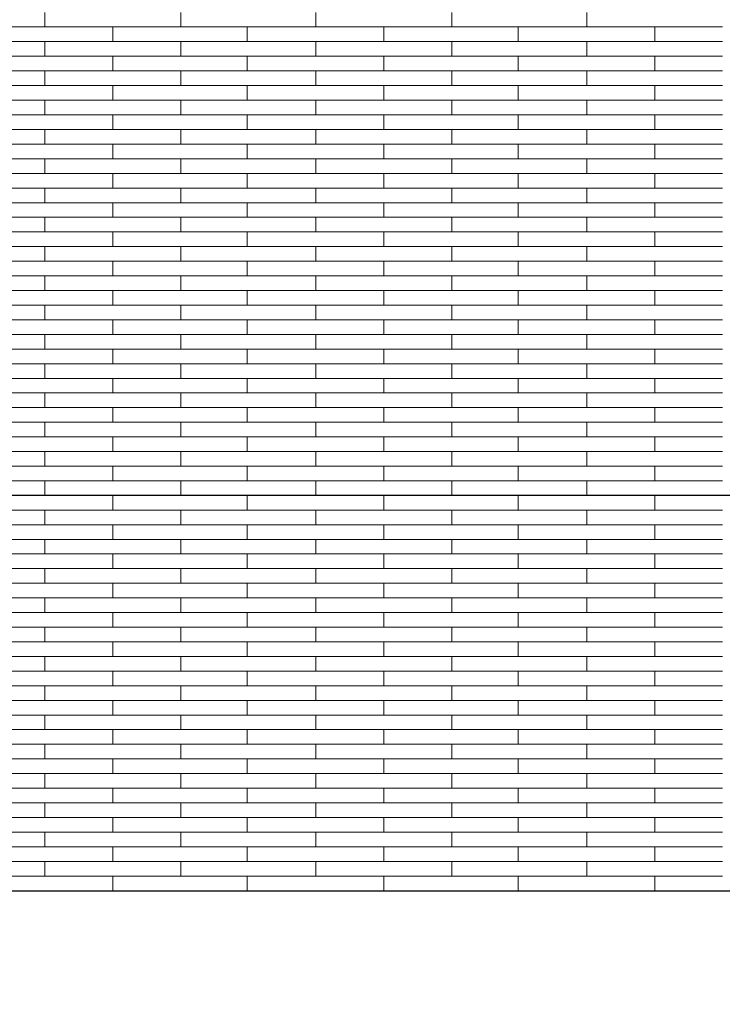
# Model space of a CAD drawing. Header units: millimetres. Extents: x -94445 to -15191, y 1000 to 18261.
# Tile 35 of 108: x -65249 to -63697, y 12414 to 14590. Entities that reach past the tile are written whole.
import ezdxf

# ---------------------------------------------------------------- set-up
doc = ezdxf.new("R2010")
doc.units = ezdxf.units.MM
doc.header["$LTSCALE"] = 0.5
doc.header["$MEASUREMENT"] = 0
doc.header["$XCLIPFRAME"] = 0
doc.linetypes.add('PLINE', pattern=[0])
doc.layers.add('26-- Yttertak', color=7, linetype='Continuous')
doc.layers.add('262- Taktekking', color=7, linetype='Continuous', lineweight=0)
picture_1 = doc.add_image_def('image1.png', size_in_pixel=(308, 751))

# ---------------------------------------------------------------- blocks, each defined once
blk = doc.blocks.new('*X19')
at = {"layer": '262- Taktekking', "linetype": 'PLINE'}
for p, q in [((-65193.2, 14574.3), (-65193.2, 14606.6)), ((-64893.2, 14574.3), (-64893.2, 14606.6)), ((-64594.7, 14574.3), (-64594.7, 14606.6)), ((-64294.7, 14574.3), (-64294.7, 14606.6)), ((-63996.2, 14574.3), (-63996.2, 14606.6)), ((-65491.7, 14574.3), (-65193.2, 14574.3)), ((-65193.2, 14574.3), (-64893.2, 14574.3)), ((-65193.2, 14574.3), (-65093.7, 14574.3)), ((-65093.7, 14574.3), (-64894.7, 14574.3)), ((-65043.2, 14541.9), (-65043.2, 14574.3)), ((-64893.2, 14574.3), (-64594.7, 14574.3)), ((-64746.2, 14541.9), (-64746.2, 14574.3)), ((-64594.7, 14574.3), (-64294.7, 14574.3)), ((-64594.7, 14574.3), (-64495.2, 14574.3)), ((-64495.2, 14574.3), (-64296.2, 14574.3)), ((-64444.7, 14541.9), (-64444.7, 14574.3)), ((-64294.7, 14574.3), (-63996.2, 14574.3)), ((-64147.7, 14541.9), (-64147.7, 14574.3)), ((-63996.2, 14574.3), (-63696.2, 14574.3)), ((-63996.2, 14574.3), (-63896.7, 14574.3)), ((-63896.7, 14574.3), (-63697.7, 14574.3)), ((-63846.2, 14541.9), (-63846.2, 14574.3)), ((-65491.7, 14541.9), (-65193.2, 14541.9)), ((-65193.2, 14541.9), (-64893.2, 14541.9)), ((-65193.2, 14509.6), (-65193.2, 14541.9)), ((-64893.2, 14509.6), (-64893.2, 14541.9)), ((-64893.2, 14541.9), (-64594.7, 14541.9)), ((-64594.7, 14541.9), (-64294.7, 14541.9)), ((-64594.7, 14509.6), (-64594.7, 14541.9)), ((-64294.7, 14509.6), (-64294.7, 14541.9)), ((-64294.7, 14541.9), (-63996.2, 14541.9)), ((-63996.2, 14541.9), (-63696.2, 14541.9)), ((-63996.2, 14509.6), (-63996.2, 14541.9)), ((-65491.7, 14509.6), (-65193.2, 14509.6)), ((-65193.2, 14509.6), (-64893.2, 14509.6)), ((-65193.2, 14509.6), (-65093.7, 14509.6)), ((-65093.7, 14509.6), (-64894.7, 14509.6)), ((-65043.2, 14477.2), (-65043.2, 14509.6)), ((-64893.2, 14509.6), (-64594.7, 14509.6)), ((-64746.2, 14477.2), (-64746.2, 14509.6)), ((-64594.7, 14509.6), (-64294.7, 14509.6)), ((-64594.7, 14509.6), (-64495.2, 14509.6)), ((-64495.2, 14509.6), (-64296.2, 14509.6)), ((-64444.7, 14477.2), (-64444.7, 14509.6)), ((-64294.7, 14509.6), (-63996.2, 14509.6)), ((-64147.7, 14477.2), (-64147.7, 14509.6)), ((-63996.2, 14509.6), (-63696.2, 14509.6)), ((-63996.2, 14509.6), (-63896.7, 14509.6)), ((-63896.7, 14509.6), (-63697.7, 14509.6)), ((-63846.2, 14477.2), (-63846.2, 14509.6)), ((-65491.7, 14477.2), (-65193.2, 14477.2)), ((-65193.2, 14477.2), (-64893.2, 14477.2)), ((-65193.2, 14444.9), (-65193.2, 14477.2)), ((-64893.2, 14444.9), (-64893.2, 14477.2)), ((-64893.2, 14477.2), (-64594.7, 14477.2)), ((-64594.7, 14477.2), (-64294.7, 14477.2)), ((-64594.7, 14444.9), (-64594.7, 14477.2)), ((-64294.7, 14444.9), (-64294.7, 14477.2)), ((-64294.7, 14477.2), (-63996.2, 14477.2)), ((-63996.2, 14477.2), (-63696.2, 14477.2)), ((-63996.2, 14444.9), (-63996.2, 14477.2)), ((-65491.7, 14444.9), (-65193.2, 14444.9)), ((-65193.2, 14444.9), (-64893.2, 14444.9)), ((-65193.2, 14444.9), (-65093.7, 14444.9)), ((-65093.7, 14444.9), (-64894.7, 14444.9)), ((-65043.2, 14412.5), (-65043.2, 14444.9)), ((-64893.2, 14444.9), (-64594.7, 14444.9)), ((-64746.2, 14412.5), (-64746.2, 14444.9)), ((-64594.7, 14444.9), (-64294.7, 14444.9)), ((-64594.7, 14444.9), (-64495.2, 14444.9)), ((-64495.2, 14444.9), (-64296.2, 14444.9)), ((-64444.7, 14412.5), (-64444.7, 14444.9)), ((-64294.7, 14444.9), (-63996.2, 14444.9)), ((-64147.7, 14412.5), (-64147.7, 14444.9)), ((-63996.2, 14444.9), (-63696.2, 14444.9)), ((-63996.2, 14444.9), (-63896.7, 14444.9)), ((-63896.7, 14444.9), (-63697.7, 14444.9)), ((-63846.2, 14412.5), (-63846.2, 14444.9)), ((-65491.7, 14412.5), (-65193.2, 14412.5)), ((-65193.2, 14412.5), (-64893.2, 14412.5)), ((-65193.2, 14380.2), (-65193.2, 14412.5)), ((-64893.2, 14380.2), (-64893.2, 14412.5)), ((-64893.2, 14412.5), (-64594.7, 14412.5)), ((-64594.7, 14412.5), (-64294.7, 14412.5)), ((-64594.7, 14380.2), (-64594.7, 14412.5)), ((-64294.7, 14380.2), (-64294.7, 14412.5)), ((-64294.7, 14412.5), (-63996.2, 14412.5)), ((-63996.2, 14412.5), (-63696.2, 14412.5)), ((-63996.2, 14380.2), (-63996.2, 14412.5)), ((-65491.7, 14380.2), (-65193.2, 14380.2)), ((-65193.2, 14380.2), (-64893.2, 14380.2)), ((-65193.2, 14380.2), (-65093.7, 14380.2)), ((-65093.7, 14380.2), (-64894.7, 14380.2)), ((-65043.2, 14347.8), (-65043.2, 14380.2)), ((-64893.2, 14380.2), (-64594.7, 14380.2)), ((-64746.2, 14347.8), (-64746.2, 14380.2)), ((-64594.7, 14380.2), (-64294.7, 14380.2)), ((-64594.7, 14380.2), (-64495.2, 14380.2)), ((-64495.2, 14380.2), (-64296.2, 14380.2)), ((-64444.7, 14347.8), (-64444.7, 14380.2)), ((-64294.7, 14380.2), (-63996.2, 14380.2)), ((-64147.7, 14347.8), (-64147.7, 14380.2)), ((-63996.2, 14380.2), (-63696.2, 14380.2)), ((-63996.2, 14380.2), (-63896.7, 14380.2)), ((-63896.7, 14380.2), (-63697.7, 14380.2)), ((-63846.2, 14347.8), (-63846.2, 14380.2)), ((-65491.7, 14347.8), (-65193.2, 14347.8)), ((-65193.2, 14347.8), (-64893.2, 14347.8)), ((-65193.2, 14315.4), (-65193.2, 14347.8)), ((-64893.2, 14315.4), (-64893.2, 14347.8)), ((-64893.2, 14347.8), (-64594.7, 14347.8)), ((-64594.7, 14347.8), (-64294.7, 14347.8)), ((-64594.7, 14315.4), (-64594.7, 14347.8)), ((-64294.7, 14315.4), (-64294.7, 14347.8)), ((-64294.7, 14347.8), (-63996.2, 14347.8)), ((-63996.2, 14347.8), (-63696.2, 14347.8)), ((-63996.2, 14315.4), (-63996.2, 14347.8)), ((-65491.7, 14315.4), (-65193.2, 14315.4)), ((-65193.2, 14315.4), (-64893.2, 14315.4)), ((-65193.2, 14315.4), (-65093.7, 14315.4)), ((-65093.7, 14315.4), (-64894.7, 14315.4)), ((-65043.2, 14283.1), (-65043.2, 14315.4)), ((-64893.2, 14315.4), (-64594.7, 14315.4)), ((-64746.2, 14283.1), (-64746.2, 14315.4)), ((-64594.7, 14315.4), (-64294.7, 14315.4)), ((-64594.7, 14315.4), (-64495.2, 14315.4)), ((-64495.2, 14315.4), (-64296.2, 14315.4)), ((-64444.7, 14283.1), (-64444.7, 14315.4)), ((-64294.7, 14315.4), (-63996.2, 14315.4)), ((-64147.7, 14283.1), (-64147.7, 14315.4)), ((-63996.2, 14315.4), (-63696.2, 14315.4)), ((-63996.2, 14315.4), (-63896.7, 14315.4)), ((-63896.7, 14315.4), (-63697.7, 14315.4)), ((-63846.2, 14283.1), (-63846.2, 14315.4)), ((-65491.7, 14283.1), (-65193.2, 14283.1)), ((-65193.2, 14283.1), (-64893.2, 14283.1)), ((-65193.2, 14250.7), (-65193.2, 14283.1)), ((-64893.2, 14250.7), (-64893.2, 14283.1)), ((-64893.2, 14283.1), (-64594.7, 14283.1)), ((-64594.7, 14283.1), (-64294.7, 14283.1)), ((-64594.7, 14250.7), (-64594.7, 14283.1)), ((-64294.7, 14250.7), (-64294.7, 14283.1)), ((-64294.7, 14283.1), (-63996.2, 14283.1)), ((-63996.2, 14283.1), (-63696.2, 14283.1)), ((-63996.2, 14250.7), (-63996.2, 14283.1)), ((-65491.7, 14250.7), (-65193.2, 14250.7)), ((-65193.2, 14250.7), (-64893.2, 14250.7)), ((-65193.2, 14250.7), (-65093.7, 14250.7)), ((-65093.7, 14250.7), (-64894.7, 14250.7)), ((-65043.2, 14218.4), (-65043.2, 14250.7)), ((-64893.2, 14250.7), (-64594.7, 14250.7)), ((-64746.2, 14218.4), (-64746.2, 14250.7)), ((-64594.7, 14250.7), (-64294.7, 14250.7)), ((-64594.7, 14250.7), (-64495.2, 14250.7)), ((-64495.2, 14250.7), (-64296.2, 14250.7)), ((-64444.7, 14218.4), (-64444.7, 14250.7)), ((-64294.7, 14250.7), (-63996.2, 14250.7)), ((-64147.7, 14218.4), (-64147.7, 14250.7)), ((-63996.2, 14250.7), (-63696.2, 14250.7)), ((-63996.2, 14250.7), (-63896.7, 14250.7)), ((-63896.7, 14250.7), (-63697.7, 14250.7)), ((-63846.2, 14218.4), (-63846.2, 14250.7)), ((-65491.7, 14218.4), (-65193.2, 14218.4)), ((-65193.2, 14218.4), (-64893.2, 14218.4)), ((-65193.2, 14186), (-65193.2, 14218.4)), ((-64893.2, 14186), (-64893.2, 14218.4)), ((-64893.2, 14218.4), (-64594.7, 14218.4)), ((-64594.7, 14218.4), (-64294.7, 14218.4)), ((-64594.7, 14186), (-64594.7, 14218.4)), ((-64294.7, 14186), (-64294.7, 14218.4)), ((-64294.7, 14218.4), (-63996.2, 14218.4)), ((-63996.2, 14218.4), (-63696.2, 14218.4)), ((-63996.2, 14186), (-63996.2, 14218.4)), ((-65491.7, 14186), (-65193.2, 14186)), ((-65193.2, 14186), (-64893.2, 14186)), ((-65193.2, 14186), (-65093.7, 14186)), ((-65093.7, 14186), (-64894.7, 14186)), ((-65043.2, 14153.7), (-65043.2, 14186)), ((-64893.2, 14186), (-64594.7, 14186)), ((-64746.2, 14153.7), (-64746.2, 14186)), ((-64594.7, 14186), (-64294.7, 14186)), ((-64594.7, 14186), (-64495.2, 14186)), ((-64495.2, 14186), (-64296.2, 14186)), ((-64444.7, 14153.7), (-64444.7, 14186)), ((-64294.7, 14186), (-63996.2, 14186)), ((-64147.7, 14153.7), (-64147.7, 14186)), ((-63996.2, 14186), (-63696.2, 14186)), ((-63996.2, 14186), (-63896.7, 14186)), ((-63896.7, 14186), (-63697.7, 14186)), ((-63846.2, 14153.7), (-63846.2, 14186)), ((-65491.7, 14153.7), (-65193.2, 14153.7)), ((-65193.2, 14153.7), (-64893.2, 14153.7)), ((-65193.2, 14121.3), (-65193.2, 14153.7)), ((-64893.2, 14121.3), (-64893.2, 14153.7)), ((-64893.2, 14153.7), (-64594.7, 14153.7)), ((-64594.7, 14153.7), (-64294.7, 14153.7)), ((-64594.7, 14121.3), (-64594.7, 14153.7)), ((-64294.7, 14121.3), (-64294.7, 14153.7)), ((-64294.7, 14153.7), (-63996.2, 14153.7)), ((-63996.2, 14153.7), (-63696.2, 14153.7)), ((-63996.2, 14121.3), (-63996.2, 14153.7)), ((-65491.7, 14121.3), (-65193.2, 14121.3)), ((-65193.2, 14121.3), (-64893.2, 14121.3)), ((-65193.2, 14121.3), (-65093.7, 14121.3)), ((-65093.7, 14121.3), (-64894.7, 14121.3)), ((-65043.2, 14089), (-65043.2, 14121.3)), ((-64893.2, 14121.3), (-64594.7, 14121.3)), ((-64746.2, 14089), (-64746.2, 14121.3)), ((-64594.7, 14121.3), (-64294.7, 14121.3)), ((-64594.7, 14121.3), (-64495.2, 14121.3)), ((-64495.2, 14121.3), (-64296.2, 14121.3)), ((-64444.7, 14089), (-64444.7, 14121.3)), ((-64294.7, 14121.3), (-63996.2, 14121.3)), ((-64147.7, 14089), (-64147.7, 14121.3)), ((-63996.2, 14121.3), (-63696.2, 14121.3)), ((-63996.2, 14121.3), (-63896.7, 14121.3)), ((-63896.7, 14121.3), (-63697.7, 14121.3)), ((-63846.2, 14089), (-63846.2, 14121.3)), ((-65491.7, 14089), (-65193.2, 14089)), ((-65193.2, 14089), (-64893.2, 14089)), ((-65193.2, 14056.6), (-65193.2, 14089)), ((-64893.2, 14056.6), (-64893.2, 14089)), ((-64893.2, 14089), (-64594.7, 14089)), ((-64594.7, 14089), (-64294.7, 14089)), ((-64594.7, 14056.6), (-64594.7, 14089)), ((-64294.7, 14056.6), (-64294.7, 14089)), ((-64294.7, 14089), (-63996.2, 14089)), ((-63996.2, 14089), (-63696.2, 14089)), ((-63996.2, 14056.6), (-63996.2, 14089)), ((-65491.7, 14056.6), (-65193.2, 14056.6)), ((-65193.2, 14056.6), (-64893.2, 14056.6)), ((-65193.2, 14056.6), (-65093.7, 14056.6)), ((-65093.7, 14056.6), (-64894.7, 14056.6)), ((-65043.2, 14024.3), (-65043.2, 14056.6)), ((-64893.2, 14056.6), (-64594.7, 14056.6)), ((-64746.2, 14024.3), (-64746.2, 14056.6)), ((-64594.7, 14056.6), (-64294.7, 14056.6)), ((-64594.7, 14056.6), (-64495.2, 14056.6)), ((-64495.2, 14056.6), (-64296.2, 14056.6)), ((-64444.7, 14024.3), (-64444.7, 14056.6)), ((-64294.7, 14056.6), (-63996.2, 14056.6)), ((-64147.7, 14024.3), (-64147.7, 14056.6)), ((-63996.2, 14056.6), (-63696.2, 14056.6)), ((-63996.2, 14056.6), (-63896.7, 14056.6)), ((-63896.7, 14056.6), (-63697.7, 14056.6)), ((-63846.2, 14024.3), (-63846.2, 14056.6)), ((-65491.7, 14024.3), (-65193.2, 14024.3)), ((-65193.2, 14024.3), (-64893.2, 14024.3)), ((-65193.2, 13991.9), (-65193.2, 14024.3)), ((-64893.2, 13991.9), (-64893.2, 14024.3)), ((-64893.2, 14024.3), (-64594.7, 14024.3)), ((-64594.7, 14024.3), (-64294.7, 14024.3)), ((-64594.7, 13991.9), (-64594.7, 14024.3)), ((-64294.7, 13991.9), (-64294.7, 14024.3)), ((-64294.7, 14024.3), (-63996.2, 14024.3)), ((-63996.2, 14024.3), (-63696.2, 14024.3)), ((-63996.2, 13991.9), (-63996.2, 14024.3)), ((-65491.7, 13991.9), (-65193.2, 13991.9)), ((-65193.2, 13991.9), (-64893.2, 13991.9)), ((-65193.2, 13991.9), (-65093.7, 13991.9)), ((-65093.7, 13991.9), (-64894.7, 13991.9)), ((-65043.2, 13959.6), (-65043.2, 13991.9)), ((-64893.2, 13991.9), (-64594.7, 13991.9)), ((-64746.2, 13959.6), (-64746.2, 13991.9)), ((-64594.7, 13991.9), (-64294.7, 13991.9)), ((-64594.7, 13991.9), (-64495.2, 13991.9)), ((-64495.2, 13991.9), (-64296.2, 13991.9)), ((-64444.7, 13959.6), (-64444.7, 13991.9)), ((-64294.7, 13991.9), (-63996.2, 13991.9)), ((-64147.7, 13959.6), (-64147.7, 13991.9)), ((-63996.2, 13991.9), (-63696.2, 13991.9)), ((-63996.2, 13991.9), (-63896.7, 13991.9)), ((-63896.7, 13991.9), (-63697.7, 13991.9)), ((-63846.2, 13959.6), (-63846.2, 13991.9)), ((-65491.7, 13959.6), (-65193.2, 13959.6)), ((-65193.2, 13959.6), (-64893.2, 13959.6)), ((-65193.2, 13927.2), (-65193.2, 13959.6)), ((-64893.2, 13927.2), (-64893.2, 13959.6)), ((-64893.2, 13959.6), (-64594.7, 13959.6)), ((-64594.7, 13959.6), (-64294.7, 13959.6)), ((-64594.7, 13927.2), (-64594.7, 13959.6)), ((-64294.7, 13927.2), (-64294.7, 13959.6)), ((-64294.7, 13959.6), (-63996.2, 13959.6)), ((-63996.2, 13959.6), (-63696.2, 13959.6)), ((-63996.2, 13927.2), (-63996.2, 13959.6)), ((-65491.7, 13927.2), (-65193.2, 13927.2)), ((-65193.2, 13927.2), (-64893.2, 13927.2)), ((-65193.2, 13927.2), (-65093.7, 13927.2)), ((-65093.7, 13927.2), (-64894.7, 13927.2)), ((-65043.2, 13894.9), (-65043.2, 13927.2)), ((-64893.2, 13927.2), (-64594.7, 13927.2)), ((-64746.2, 13894.9), (-64746.2, 13927.2)), ((-64594.7, 13927.2), (-64294.7, 13927.2)), ((-64594.7, 13927.2), (-64495.2, 13927.2)), ((-64495.2, 13927.2), (-64296.2, 13927.2)), ((-64444.7, 13894.9), (-64444.7, 13927.2)), ((-64294.7, 13927.2), (-63996.2, 13927.2)), ((-64147.7, 13894.9), (-64147.7, 13927.2)), ((-63996.2, 13927.2), (-63696.2, 13927.2)), ((-63996.2, 13927.2), (-63896.7, 13927.2)), ((-63896.7, 13927.2), (-63697.7, 13927.2)), ((-63846.2, 13894.9), (-63846.2, 13927.2)), ((-65491.7, 13894.9), (-65193.2, 13894.9)), ((-65193.2, 13894.9), (-64893.2, 13894.9)), ((-65193.2, 13862.5), (-65193.2, 13894.9)), ((-64893.2, 13862.5), (-64893.2, 13894.9)), ((-64893.2, 13894.9), (-64594.7, 13894.9)), ((-64594.7, 13894.9), (-64294.7, 13894.9)), ((-64594.7, 13862.5), (-64594.7, 13894.9)), ((-64294.7, 13862.5), (-64294.7, 13894.9)), ((-64294.7, 13894.9), (-63996.2, 13894.9)), ((-63996.2, 13894.9), (-63696.2, 13894.9)), ((-63996.2, 13862.5), (-63996.2, 13894.9)), ((-65491.7, 13862.5), (-65193.2, 13862.5)), ((-65193.2, 13862.5), (-64893.2, 13862.5)), ((-65193.2, 13862.5), (-65093.7, 13862.5)), ((-65093.7, 13862.5), (-64894.7, 13862.5)), ((-65043.2, 13830.2), (-65043.2, 13862.5)), ((-64893.2, 13862.5), (-64594.7, 13862.5)), ((-64746.2, 13830.2), (-64746.2, 13862.5)), ((-64594.7, 13862.5), (-64294.7, 13862.5)), ((-64594.7, 13862.5), (-64495.2, 13862.5)), ((-64495.2, 13862.5), (-64296.2, 13862.5)), ((-64444.7, 13830.2), (-64444.7, 13862.5)), ((-64294.7, 13862.5), (-63996.2, 13862.5)), ((-64147.7, 13830.2), (-64147.7, 13862.5)), ((-63996.2, 13862.5), (-63696.2, 13862.5)), ((-63996.2, 13862.5), (-63896.7, 13862.5)), ((-63896.7, 13862.5), (-63697.7, 13862.5)), ((-63846.2, 13830.2), (-63846.2, 13862.5)), ((-65491.7, 13830.2), (-65193.2, 13830.2)), ((-65193.2, 13830.2), (-64893.2, 13830.2)), ((-65193.2, 13797.8), (-65193.2, 13830.2)), ((-64893.2, 13797.8), (-64893.2, 13830.2)), ((-64893.2, 13830.2), (-64594.7, 13830.2)), ((-64594.7, 13830.2), (-64294.7, 13830.2)), ((-64594.7, 13797.8), (-64594.7, 13830.2)), ((-64294.7, 13797.8), (-64294.7, 13830.2)), ((-64294.7, 13830.2), (-63996.2, 13830.2)), ((-63996.2, 13830.2), (-63696.2, 13830.2)), ((-63996.2, 13797.8), (-63996.2, 13830.2)), ((-65491.7, 13797.8), (-65193.2, 13797.8)), ((-65193.2, 13797.8), (-64893.2, 13797.8)), ((-65193.2, 13797.8), (-65093.7, 13797.8)), ((-65093.7, 13797.8), (-64894.7, 13797.8)), ((-65043.2, 13765.5), (-65043.2, 13797.8)), ((-64893.2, 13797.8), (-64594.7, 13797.8)), ((-64746.2, 13765.5), (-64746.2, 13797.8)), ((-64594.7, 13797.8), (-64294.7, 13797.8)), ((-64594.7, 13797.8), (-64495.2, 13797.8)), ((-64495.2, 13797.8), (-64296.2, 13797.8)), ((-64444.7, 13765.5), (-64444.7, 13797.8)), ((-64294.7, 13797.8), (-63996.2, 13797.8)), ((-64147.7, 13765.5), (-64147.7, 13797.8)), ((-63996.2, 13797.8), (-63696.2, 13797.8)), ((-63996.2, 13797.8), (-63896.7, 13797.8)), ((-63896.7, 13797.8), (-63697.7, 13797.8)), ((-63846.2, 13765.5), (-63846.2, 13797.8)), ((-65491.7, 13765.5), (-65193.2, 13765.5)), ((-65193.2, 13765.5), (-64893.2, 13765.5)), ((-65193.2, 13733.1), (-65193.2, 13765.5)), ((-64893.2, 13733.1), (-64893.2, 13765.5)), ((-64893.2, 13765.5), (-64594.7, 13765.5)), ((-64594.7, 13765.5), (-64294.7, 13765.5)), ((-64594.7, 13733.1), (-64594.7, 13765.5)), ((-64294.7, 13733.1), (-64294.7, 13765.5)), ((-64294.7, 13765.5), (-63996.2, 13765.5)), ((-63996.2, 13765.5), (-63696.2, 13765.5)), ((-63996.2, 13733.1), (-63996.2, 13765.5)), ((-65491.7, 13733.1), (-65193.2, 13733.1)), ((-65193.2, 13733.1), (-64893.2, 13733.1)), ((-65193.2, 13733.1), (-65093.7, 13733.1)), ((-65093.7, 13733.1), (-64894.7, 13733.1)), ((-65043.2, 13700.8), (-65043.2, 13733.1)), ((-64893.2, 13733.1), (-64594.7, 13733.1)), ((-64746.2, 13700.8), (-64746.2, 13733.1)), ((-64594.7, 13733.1), (-64294.7, 13733.1)), ((-64594.7, 13733.1), (-64495.2, 13733.1)), ((-64495.2, 13733.1), (-64296.2, 13733.1)), ((-64444.7, 13700.8), (-64444.7, 13733.1)), ((-64294.7, 13733.1), (-63996.2, 13733.1)), ((-64147.7, 13700.8), (-64147.7, 13733.1)), ((-63996.2, 13733.1), (-63696.2, 13733.1)), ((-63996.2, 13733.1), (-63896.7, 13733.1)), ((-63896.7, 13733.1), (-63697.7, 13733.1)), ((-63846.2, 13700.8), (-63846.2, 13733.1)), ((-65491.7, 13700.8), (-65193.2, 13700.8)), ((-65193.2, 13700.8), (-64893.2, 13700.8)), ((-65193.2, 13668.4), (-65193.2, 13700.8)), ((-64893.2, 13668.4), (-64893.2, 13700.8)), ((-64893.2, 13700.8), (-64594.7, 13700.8)), ((-64594.7, 13700.8), (-64294.7, 13700.8)), ((-64594.7, 13668.4), (-64594.7, 13700.8)), ((-64294.7, 13668.4), (-64294.7, 13700.8)), ((-64294.7, 13700.8), (-63996.2, 13700.8)), ((-63996.2, 13700.8), (-63696.2, 13700.8)), ((-63996.2, 13668.4), (-63996.2, 13700.8)), ((-65491.7, 13668.4), (-65193.2, 13668.4)), ((-65193.2, 13668.4), (-64893.2, 13668.4)), ((-65193.2, 13668.4), (-65093.7, 13668.4)), ((-65093.7, 13668.4), (-64894.7, 13668.4)), ((-65043.2, 13636), (-65043.2, 13668.4)), ((-64893.2, 13668.4), (-64594.7, 13668.4)), ((-64746.2, 13636), (-64746.2, 13668.4)), ((-64594.7, 13668.4), (-64294.7, 13668.4)), ((-64594.7, 13668.4), (-64495.2, 13668.4)), ((-64495.2, 13668.4), (-64296.2, 13668.4)), ((-64444.7, 13636), (-64444.7, 13668.4)), ((-64294.7, 13668.4), (-63996.2, 13668.4)), ((-64147.7, 13636), (-64147.7, 13668.4)), ((-63996.2, 13668.4), (-63696.2, 13668.4)), ((-63996.2, 13668.4), (-63896.7, 13668.4)), ((-63896.7, 13668.4), (-63697.7, 13668.4)), ((-63846.2, 13636), (-63846.2, 13668.4)), ((-65491.7, 13636), (-65193.2, 13636)), ((-65193.2, 13636), (-64893.2, 13636)), ((-65193.2, 13603.7), (-65193.2, 13636)), ((-64893.2, 13603.7), (-64893.2, 13636)), ((-64893.2, 13636), (-64594.7, 13636)), ((-64594.7, 13636), (-64294.7, 13636)), ((-64594.7, 13603.7), (-64594.7, 13636)), ((-64294.7, 13603.7), (-64294.7, 13636)), ((-64294.7, 13636), (-63996.2, 13636)), ((-63996.2, 13636), (-63696.2, 13636)), ((-63996.2, 13603.7), (-63996.2, 13636)), ((-65491.7, 13603.7), (-65193.2, 13603.7)), ((-65193.2, 13603.7), (-64893.2, 13603.7)), ((-65193.2, 13603.7), (-65093.7, 13603.7)), ((-65093.7, 13603.7), (-64894.7, 13603.7)), ((-65043.2, 13571.3), (-65043.2, 13603.7)), ((-64893.2, 13603.7), (-64594.7, 13603.7)), ((-64746.2, 13571.3), (-64746.2, 13603.7)), ((-64594.7, 13603.7), (-64294.7, 13603.7)), ((-64594.7, 13603.7), (-64495.2, 13603.7)), ((-64495.2, 13603.7), (-64296.2, 13603.7)), ((-64444.7, 13571.3), (-64444.7, 13603.7)), ((-64294.7, 13603.7), (-63996.2, 13603.7)), ((-64147.7, 13571.3), (-64147.7, 13603.7)), ((-63996.2, 13603.7), (-63696.2, 13603.7)), ((-63996.2, 13603.7), (-63896.7, 13603.7)), ((-63896.7, 13603.7), (-63697.7, 13603.7)), ((-63846.2, 13571.3), (-63846.2, 13603.7)), ((-65491.7, 13571.3), (-65193.2, 13571.3)), ((-65193.2, 13571.3), (-64893.2, 13571.3)), ((-65193.2, 13539), (-65193.2, 13571.3)), ((-64893.2, 13539), (-64893.2, 13571.3)), ((-64893.2, 13571.3), (-64594.7, 13571.3)), ((-64594.7, 13571.3), (-64294.7, 13571.3)), ((-64594.7, 13539), (-64594.7, 13571.3)), ((-64294.7, 13539), (-64294.7, 13571.3)), ((-64294.7, 13571.3), (-63996.2, 13571.3)), ((-63996.2, 13571.3), (-63696.2, 13571.3)), ((-63996.2, 13539), (-63996.2, 13571.3)), ((-65491.7, 13539), (-65193.2, 13539)), ((-65193.2, 13539), (-64893.2, 13539)), ((-65193.2, 13539), (-65093.7, 13539)), ((-65093.7, 13539), (-64894.7, 13539)), ((-65043.2, 13506.6), (-65043.2, 13539)), ((-64893.2, 13539), (-64594.7, 13539)), ((-64746.2, 13506.6), (-64746.2, 13539)), ((-64594.7, 13539), (-64294.7, 13539)), ((-64594.7, 13539), (-64495.2, 13539)), ((-64495.2, 13539), (-64296.2, 13539)), ((-64444.7, 13506.6), (-64444.7, 13539)), ((-64294.7, 13539), (-63996.2, 13539)), ((-64147.7, 13506.6), (-64147.7, 13539)), ((-63996.2, 13539), (-63696.2, 13539)), ((-63996.2, 13539), (-63896.7, 13539)), ((-63896.7, 13539), (-63697.7, 13539)), ((-63846.2, 13506.6), (-63846.2, 13539)), ((-65491.7, 13506.6), (-65193.2, 13506.6)), ((-65193.2, 13506.6), (-64893.2, 13506.6)), ((-65193.2, 13474.3), (-65193.2, 13506.6)), ((-64893.2, 13474.3), (-64893.2, 13506.6)), ((-64893.2, 13506.6), (-64594.7, 13506.6)), ((-64594.7, 13506.6), (-64294.7, 13506.6)), ((-64594.7, 13474.3), (-64594.7, 13506.6)), ((-64294.7, 13474.3), (-64294.7, 13506.6)), ((-64294.7, 13506.6), (-63996.2, 13506.6)), ((-63996.2, 13506.6), (-63696.2, 13506.6)), ((-63996.2, 13474.3), (-63996.2, 13506.6)), ((-65491.7, 13474.3), (-65193.2, 13474.3)), ((-65193.2, 13474.3), (-64893.2, 13474.3)), ((-65193.2, 13474.3), (-65093.7, 13474.3)), ((-65093.7, 13474.3), (-64894.7, 13474.3)), ((-65043.2, 13441.9), (-65043.2, 13474.3)), ((-64893.2, 13474.3), (-64594.7, 13474.3)), ((-64746.2, 13441.9), (-64746.2, 13474.3)), ((-64594.7, 13474.3), (-64294.7, 13474.3)), ((-64594.7, 13474.3), (-64495.2, 13474.3)), ((-64495.2, 13474.3), (-64296.2, 13474.3)), ((-64444.7, 13441.9), (-64444.7, 13474.3)), ((-64294.7, 13474.3), (-63996.2, 13474.3)), ((-64147.7, 13441.9), (-64147.7, 13474.3)), ((-63996.2, 13474.3), (-63696.2, 13474.3)), ((-63996.2, 13474.3), (-63896.7, 13474.3)), ((-63896.7, 13474.3), (-63697.7, 13474.3)), ((-63846.2, 13441.9), (-63846.2, 13474.3)), ((-65491.7, 13441.9), (-65193.2, 13441.9)), ((-65193.2, 13441.9), (-64893.2, 13441.9)), ((-65193.2, 13409.6), (-65193.2, 13441.9)), ((-64893.2, 13409.6), (-64893.2, 13441.9)), ((-64893.2, 13441.9), (-64594.7, 13441.9)), ((-64594.7, 13441.9), (-64294.7, 13441.9)), ((-64594.7, 13409.6), (-64594.7, 13441.9)), ((-64294.7, 13409.6), (-64294.7, 13441.9)), ((-64294.7, 13441.9), (-63996.2, 13441.9)), ((-63996.2, 13441.9), (-63696.2, 13441.9)), ((-63996.2, 13409.6), (-63996.2, 13441.9)), ((-65491.7, 13409.6), (-65193.2, 13409.6)), ((-65193.2, 13409.6), (-64893.2, 13409.6)), ((-65193.2, 13409.6), (-65093.7, 13409.6)), ((-65093.7, 13409.6), (-64894.7, 13409.6)), ((-65043.2, 13377.2), (-65043.2, 13409.6)), ((-64893.2, 13409.6), (-64594.7, 13409.6)), ((-64746.2, 13377.2), (-64746.2, 13409.6)), ((-64594.7, 13409.6), (-64294.7, 13409.6)), ((-64594.7, 13409.6), (-64495.2, 13409.6)), ((-64495.2, 13409.6), (-64296.2, 13409.6)), ((-64444.7, 13377.2), (-64444.7, 13409.6)), ((-64294.7, 13409.6), (-63996.2, 13409.6)), ((-64147.7, 13377.2), (-64147.7, 13409.6)), ((-63996.2, 13409.6), (-63696.2, 13409.6)), ((-63996.2, 13409.6), (-63896.7, 13409.6)), ((-63896.7, 13409.6), (-63697.7, 13409.6)), ((-63846.2, 13377.2), (-63846.2, 13409.6)), ((-65491.7, 13377.2), (-65193.2, 13377.2)), ((-65193.2, 13377.2), (-64893.2, 13377.2)), ((-65193.2, 13344.9), (-65193.2, 13377.2)), ((-64893.2, 13344.9), (-64893.2, 13377.2)), ((-64893.2, 13377.2), (-64594.7, 13377.2)), ((-64594.7, 13377.2), (-64294.7, 13377.2)), ((-64594.7, 13344.9), (-64594.7, 13377.2)), ((-64294.7, 13344.9), (-64294.7, 13377.2)), ((-64294.7, 13377.2), (-63996.2, 13377.2)), ((-63996.2, 13377.2), (-63696.2, 13377.2)), ((-63996.2, 13344.9), (-63996.2, 13377.2)), ((-65491.7, 13344.9), (-65193.2, 13344.9)), ((-65193.2, 13344.9), (-64893.2, 13344.9)), ((-65193.2, 13344.9), (-65093.7, 13344.9)), ((-65093.7, 13344.9), (-64894.7, 13344.9)), ((-65043.2, 13312.5), (-65043.2, 13344.9)), ((-64893.2, 13344.9), (-64594.7, 13344.9)), ((-64746.2, 13312.5), (-64746.2, 13344.9)), ((-64594.7, 13344.9), (-64294.7, 13344.9)), ((-64594.7, 13344.9), (-64495.2, 13344.9)), ((-64495.2, 13344.9), (-64296.2, 13344.9)), ((-64444.7, 13312.5), (-64444.7, 13344.9)), ((-64294.7, 13344.9), (-63996.2, 13344.9)), ((-64147.7, 13312.5), (-64147.7, 13344.9)), ((-63996.2, 13344.9), (-63696.2, 13344.9)), ((-63996.2, 13344.9), (-63896.7, 13344.9)), ((-63896.7, 13344.9), (-63697.7, 13344.9)), ((-63846.2, 13312.5), (-63846.2, 13344.9)), ((-65491.7, 13312.5), (-65193.2, 13312.5)), ((-65193.2, 13312.5), (-64893.2, 13312.5)), ((-65193.2, 13280.2), (-65193.2, 13312.5)), ((-64893.2, 13280.2), (-64893.2, 13312.5)), ((-64893.2, 13312.5), (-64594.7, 13312.5)), ((-64594.7, 13312.5), (-64294.7, 13312.5)), ((-64594.7, 13280.2), (-64594.7, 13312.5)), ((-64294.7, 13280.2), (-64294.7, 13312.5)), ((-64294.7, 13312.5), (-63996.2, 13312.5)), ((-63996.2, 13312.5), (-63696.2, 13312.5)), ((-63996.2, 13280.2), (-63996.2, 13312.5)), ((-65491.7, 13280.2), (-65193.2, 13280.2)), ((-65193.2, 13280.2), (-64893.2, 13280.2)), ((-65193.2, 13280.2), (-65093.7, 13280.2)), ((-65093.7, 13280.2), (-64894.7, 13280.2)), ((-65043.2, 13247.8), (-65043.2, 13280.2)), ((-64893.2, 13280.2), (-64594.7, 13280.2)), ((-64746.2, 13247.8), (-64746.2, 13280.2)), ((-64594.7, 13280.2), (-64294.7, 13280.2)), ((-64594.7, 13280.2), (-64495.2, 13280.2)), ((-64495.2, 13280.2), (-64296.2, 13280.2)), ((-64444.7, 13247.8), (-64444.7, 13280.2)), ((-64294.7, 13280.2), (-63996.2, 13280.2)), ((-64147.7, 13247.8), (-64147.7, 13280.2)), ((-63996.2, 13280.2), (-63696.2, 13280.2)), ((-63996.2, 13280.2), (-63896.7, 13280.2)), ((-63896.7, 13280.2), (-63697.7, 13280.2)), ((-63846.2, 13247.8), (-63846.2, 13280.2)), ((-65491.7, 13247.8), (-65193.2, 13247.8)), ((-65193.2, 13247.8), (-64893.2, 13247.8)), ((-65193.2, 13215.5), (-65193.2, 13247.8)), ((-64893.2, 13215.5), (-64893.2, 13247.8)), ((-64893.2, 13247.8), (-64594.7, 13247.8)), ((-64594.7, 13247.8), (-64294.7, 13247.8)), ((-64594.7, 13215.5), (-64594.7, 13247.8)), ((-64294.7, 13215.5), (-64294.7, 13247.8)), ((-64294.7, 13247.8), (-63996.2, 13247.8)), ((-63996.2, 13247.8), (-63696.2, 13247.8)), ((-63996.2, 13215.5), (-63996.2, 13247.8)), ((-65491.7, 13215.5), (-65193.2, 13215.5)), ((-65193.2, 13215.5), (-64893.2, 13215.5)), ((-65193.2, 13215.5), (-65093.7, 13215.5)), ((-65093.7, 13215.5), (-64894.7, 13215.5)), ((-65043.2, 13183.1), (-65043.2, 13215.5)), ((-64893.2, 13215.5), (-64594.7, 13215.5)), ((-64746.2, 13183.1), (-64746.2, 13215.5)), ((-64594.7, 13215.5), (-64294.7, 13215.5)), ((-64594.7, 13215.5), (-64495.2, 13215.5)), ((-64495.2, 13215.5), (-64296.2, 13215.5)), ((-64444.7, 13183.1), (-64444.7, 13215.5)), ((-64294.7, 13215.5), (-63996.2, 13215.5)), ((-64147.7, 13183.1), (-64147.7, 13215.5)), ((-63996.2, 13215.5), (-63696.2, 13215.5)), ((-63996.2, 13215.5), (-63896.7, 13215.5)), ((-63896.7, 13215.5), (-63697.7, 13215.5)), ((-63846.2, 13183.1), (-63846.2, 13215.5)), ((-65491.7, 13183.1), (-65193.2, 13183.1)), ((-65193.2, 13183.1), (-64893.2, 13183.1)), ((-65193.2, 13150.8), (-65193.2, 13183.1)), ((-64893.2, 13150.8), (-64893.2, 13183.1)), ((-64893.2, 13183.1), (-64594.7, 13183.1)), ((-64594.7, 13183.1), (-64294.7, 13183.1)), ((-64594.7, 13150.8), (-64594.7, 13183.1)), ((-64294.7, 13150.8), (-64294.7, 13183.1)), ((-64294.7, 13183.1), (-63996.2, 13183.1)), ((-63996.2, 13183.1), (-63696.2, 13183.1)), ((-63996.2, 13150.8), (-63996.2, 13183.1)), ((-65491.7, 13150.8), (-65193.2, 13150.8)), ((-65193.2, 13150.8), (-64893.2, 13150.8)), ((-65193.2, 13150.8), (-65093.7, 13150.8)), ((-65093.7, 13150.8), (-64894.7, 13150.8)), ((-65043.2, 13118.4), (-65043.2, 13150.8)), ((-64893.2, 13150.8), (-64594.7, 13150.8)), ((-64746.2, 13118.4), (-64746.2, 13150.8)), ((-64594.7, 13150.8), (-64294.7, 13150.8)), ((-64594.7, 13150.8), (-64495.2, 13150.8)), ((-64495.2, 13150.8), (-64296.2, 13150.8)), ((-64444.7, 13118.4), (-64444.7, 13150.8)), ((-64294.7, 13150.8), (-63996.2, 13150.8)), ((-64147.7, 13118.4), (-64147.7, 13150.8)), ((-63996.2, 13150.8), (-63696.2, 13150.8)), ((-63996.2, 13150.8), (-63896.7, 13150.8)), ((-63896.7, 13150.8), (-63697.7, 13150.8)), ((-63846.2, 13118.4), (-63846.2, 13150.8)), ((-65491.7, 13118.4), (-65193.2, 13118.4)), ((-65193.2, 13118.4), (-64893.2, 13118.4)), ((-65193.2, 13086.1), (-65193.2, 13118.4)), ((-64893.2, 13086.1), (-64893.2, 13118.4)), ((-64893.2, 13118.4), (-64594.7, 13118.4)), ((-64594.7, 13118.4), (-64294.7, 13118.4)), ((-64594.7, 13086.1), (-64594.7, 13118.4)), ((-64294.7, 13086.1), (-64294.7, 13118.4)), ((-64294.7, 13118.4), (-63996.2, 13118.4)), ((-63996.2, 13118.4), (-63696.2, 13118.4)), ((-63996.2, 13086.1), (-63996.2, 13118.4)), ((-65491.7, 13086.1), (-65193.2, 13086.1)), ((-65193.2, 13086.1), (-64893.2, 13086.1)), ((-65193.2, 13086.1), (-65093.7, 13086.1)), ((-65093.7, 13086.1), (-64894.7, 13086.1)), ((-65043.2, 13053.7), (-65043.2, 13086.1)), ((-64893.2, 13086.1), (-64594.7, 13086.1)), ((-64746.2, 13053.7), (-64746.2, 13086.1)), ((-64594.7, 13086.1), (-64294.7, 13086.1)), ((-64594.7, 13086.1), (-64495.2, 13086.1)), ((-64495.2, 13086.1), (-64296.2, 13086.1)), ((-64444.7, 13053.7), (-64444.7, 13086.1)), ((-64294.7, 13086.1), (-63996.2, 13086.1)), ((-64147.7, 13053.7), (-64147.7, 13086.1)), ((-63996.2, 13086.1), (-63696.2, 13086.1)), ((-63996.2, 13086.1), (-63896.7, 13086.1)), ((-63896.7, 13086.1), (-63697.7, 13086.1)), ((-63846.2, 13053.7), (-63846.2, 13086.1)), ((-65491.7, 13053.7), (-65193.2, 13053.7)), ((-65193.2, 13053.7), (-64893.2, 13053.7)), ((-65193.2, 13021.4), (-65193.2, 13053.7)), ((-64893.2, 13021.4), (-64893.2, 13053.7)), ((-64893.2, 13053.7), (-64594.7, 13053.7)), ((-64594.7, 13053.7), (-64294.7, 13053.7)), ((-64594.7, 13021.4), (-64594.7, 13053.7)), ((-64294.7, 13021.4), (-64294.7, 13053.7)), ((-64294.7, 13053.7), (-63996.2, 13053.7)), ((-63996.2, 13053.7), (-63696.2, 13053.7)), ((-63996.2, 13021.4), (-63996.2, 13053.7)), ((-65491.7, 13021.4), (-65193.2, 13021.4)), ((-65193.2, 13021.4), (-64893.2, 13021.4)), ((-65193.2, 13021.4), (-65093.7, 13021.4)), ((-65093.7, 13021.4), (-64894.7, 13021.4)), ((-65043.2, 12989), (-65043.2, 13021.4)), ((-64893.2, 13021.4), (-64594.7, 13021.4)), ((-64746.2, 12989), (-64746.2, 13021.4)), ((-64594.7, 13021.4), (-64294.7, 13021.4)), ((-64594.7, 13021.4), (-64495.2, 13021.4)), ((-64495.2, 13021.4), (-64296.2, 13021.4)), ((-64444.7, 12989), (-64444.7, 13021.4)), ((-64294.7, 13021.4), (-63996.2, 13021.4)), ((-64147.7, 12989), (-64147.7, 13021.4)), ((-63996.2, 13021.4), (-63696.2, 13021.4)), ((-63996.2, 13021.4), (-63896.7, 13021.4)), ((-63896.7, 13021.4), (-63697.7, 13021.4)), ((-63846.2, 12989), (-63846.2, 13021.4)), ((-65491.7, 12989), (-65193.2, 12989)), ((-65193.2, 12989), (-64893.2, 12989)), ((-65193.2, 12956.6), (-65193.2, 12989)), ((-64893.2, 12956.6), (-64893.2, 12989)), ((-64893.2, 12989), (-64594.7, 12989)), ((-64594.7, 12989), (-64294.7, 12989)), ((-64594.7, 12956.6), (-64594.7, 12989)), ((-64294.7, 12956.6), (-64294.7, 12989)), ((-64294.7, 12989), (-63996.2, 12989)), ((-63996.2, 12989), (-63696.2, 12989)), ((-63996.2, 12956.6), (-63996.2, 12989)), ((-65491.7, 12956.6), (-65193.2, 12956.6)), ((-65193.2, 12956.6), (-64893.2, 12956.6)), ((-65193.2, 12956.6), (-65093.7, 12956.6)), ((-65093.7, 12956.6), (-64894.7, 12956.6)), ((-65043.2, 12924.3), (-65043.2, 12956.6)), ((-64893.2, 12956.6), (-64594.7, 12956.6)), ((-64746.2, 12924.3), (-64746.2, 12956.6)), ((-64594.7, 12956.6), (-64294.7, 12956.6)), ((-64594.7, 12956.6), (-64495.2, 12956.6)), ((-64495.2, 12956.6), (-64296.2, 12956.6)), ((-64444.7, 12924.3), (-64444.7, 12956.6)), ((-64294.7, 12956.6), (-63996.2, 12956.6)), ((-64147.7, 12924.3), (-64147.7, 12956.6)), ((-63996.2, 12956.6), (-63696.2, 12956.6)), ((-63996.2, 12956.6), (-63896.7, 12956.6)), ((-63896.7, 12956.6), (-63697.7, 12956.6)), ((-63846.2, 12924.3), (-63846.2, 12956.6)), ((-65491.7, 12924.3), (-65193.2, 12924.3)), ((-65193.2, 12924.3), (-64893.2, 12924.3)), ((-65193.2, 12891.9), (-65193.2, 12924.3)), ((-64893.2, 12891.9), (-64893.2, 12924.3)), ((-64893.2, 12924.3), (-64594.7, 12924.3)), ((-64594.7, 12924.3), (-64294.7, 12924.3)), ((-64594.7, 12891.9), (-64594.7, 12924.3)), ((-64294.7, 12891.9), (-64294.7, 12924.3)), ((-64294.7, 12924.3), (-63996.2, 12924.3)), ((-63996.2, 12924.3), (-63696.2, 12924.3)), ((-63996.2, 12891.9), (-63996.2, 12924.3)), ((-65491.7, 12891.9), (-65193.2, 12891.9)), ((-65193.2, 12891.9), (-64893.2, 12891.9)), ((-65193.2, 12891.9), (-65093.7, 12891.9)), ((-65093.7, 12891.9), (-64894.7, 12891.9)), ((-65043.2, 12859.6), (-65043.2, 12891.9)), ((-64893.2, 12891.9), (-64594.7, 12891.9)), ((-64746.2, 12859.6), (-64746.2, 12891.9)), ((-64594.7, 12891.9), (-64294.7, 12891.9)), ((-64594.7, 12891.9), (-64495.2, 12891.9)), ((-64495.2, 12891.9), (-64296.2, 12891.9)), ((-64444.7, 12859.6), (-64444.7, 12891.9)), ((-64294.7, 12891.9), (-63996.2, 12891.9)), ((-64147.7, 12859.6), (-64147.7, 12891.9)), ((-63996.2, 12891.9), (-63696.2, 12891.9)), ((-63996.2, 12891.9), (-63896.7, 12891.9)), ((-63896.7, 12891.9), (-63697.7, 12891.9)), ((-63846.2, 12859.6), (-63846.2, 12891.9)), ((-65491.7, 12859.6), (-65193.2, 12859.6)), ((-65193.2, 12859.6), (-64893.2, 12859.6)), ((-65193.2, 12827.2), (-65193.2, 12859.6)), ((-64893.2, 12827.2), (-64893.2, 12859.6)), ((-64893.2, 12859.6), (-64594.7, 12859.6)), ((-64594.7, 12859.6), (-64294.7, 12859.6)), ((-64594.7, 12827.2), (-64594.7, 12859.6)), ((-64294.7, 12827.2), (-64294.7, 12859.6)), ((-64294.7, 12859.6), (-63996.2, 12859.6)), ((-63996.2, 12859.6), (-63696.2, 12859.6)), ((-63996.2, 12827.2), (-63996.2, 12859.6)), ((-65491.7, 12827.2), (-65193.2, 12827.2)), ((-65193.2, 12827.2), (-64893.2, 12827.2)), ((-65193.2, 12827.2), (-65093.7, 12827.2)), ((-65093.7, 12827.2), (-64894.7, 12827.2)), ((-65043.2, 12794.9), (-65043.2, 12827.2)), ((-64893.2, 12827.2), (-64594.7, 12827.2)), ((-64746.2, 12794.9), (-64746.2, 12827.2)), ((-64594.7, 12827.2), (-64294.7, 12827.2)), ((-64594.7, 12827.2), (-64495.2, 12827.2)), ((-64495.2, 12827.2), (-64296.2, 12827.2)), ((-64444.7, 12794.9), (-64444.7, 12827.2)), ((-64294.7, 12827.2), (-63996.2, 12827.2)), ((-64147.7, 12794.9), (-64147.7, 12827.2)), ((-63996.2, 12827.2), (-63696.2, 12827.2)), ((-63996.2, 12827.2), (-63896.7, 12827.2)), ((-63896.7, 12827.2), (-63697.7, 12827.2)), ((-63846.2, 12794.9), (-63846.2, 12827.2)), ((-65491.7, 12794.9), (-65193.2, 12794.9)), ((-65193.2, 12794.9), (-64893.2, 12794.9)), ((-65193.2, 12762.5), (-65193.2, 12794.9)), ((-64893.2, 12762.5), (-64893.2, 12794.9)), ((-64893.2, 12794.9), (-64594.7, 12794.9)), ((-64594.7, 12794.9), (-64294.7, 12794.9)), ((-64594.7, 12762.5), (-64594.7, 12794.9)), ((-64294.7, 12762.5), (-64294.7, 12794.9)), ((-64294.7, 12794.9), (-63996.2, 12794.9)), ((-63996.2, 12794.9), (-63696.2, 12794.9)), ((-63996.2, 12762.5), (-63996.2, 12794.9)), ((-65491.7, 12762.5), (-65193.2, 12762.5)), ((-65193.2, 12762.5), (-64893.2, 12762.5)), ((-65193.2, 12762.5), (-65093.7, 12762.5)), ((-65093.7, 12762.5), (-64894.7, 12762.5)), ((-65043.2, 12730.2), (-65043.2, 12762.5)), ((-64893.2, 12762.5), (-64594.7, 12762.5)), ((-64746.2, 12730.2), (-64746.2, 12762.5)), ((-64594.7, 12762.5), (-64294.7, 12762.5)), ((-64594.7, 12762.5), (-64495.2, 12762.5)), ((-64495.2, 12762.5), (-64296.2, 12762.5)), ((-64444.7, 12730.2), (-64444.7, 12762.5)), ((-64294.7, 12762.5), (-63996.2, 12762.5)), ((-64147.7, 12730.2), (-64147.7, 12762.5)), ((-63996.2, 12762.5), (-63696.2, 12762.5)), ((-63996.2, 12762.5), (-63896.7, 12762.5)), ((-63896.7, 12762.5), (-63697.7, 12762.5)), ((-63846.2, 12730.2), (-63846.2, 12762.5)), ((-65491.7, 12730.2), (-65193.2, 12730.2)), ((-65193.2, 12730.2), (-64893.2, 12730.2)), ((-65193.2, 12697.8), (-65193.2, 12730.2)), ((-64893.2, 12697.8), (-64893.2, 12730.2)), ((-64893.2, 12730.2), (-64594.7, 12730.2)), ((-64594.7, 12730.2), (-64294.7, 12730.2)), ((-64594.7, 12697.8), (-64594.7, 12730.2)), ((-64294.7, 12697.8), (-64294.7, 12730.2)), ((-64294.7, 12730.2), (-63996.2, 12730.2)), ((-63996.2, 12730.2), (-63696.2, 12730.2)), ((-63996.2, 12697.8), (-63996.2, 12730.2)), ((-65491.7, 12697.8), (-65193.2, 12697.8)), ((-65193.2, 12697.8), (-64893.2, 12697.8)), ((-65193.2, 12697.8), (-65093.7, 12697.8)), ((-65093.7, 12697.8), (-64894.7, 12697.8)), ((-65043.2, 12665.5), (-65043.2, 12697.8)), ((-64893.2, 12697.8), (-64594.7, 12697.8)), ((-64746.2, 12665.5), (-64746.2, 12697.8)), ((-64594.7, 12697.8), (-64294.7, 12697.8)), ((-64594.7, 12697.8), (-64495.2, 12697.8)), ((-64495.2, 12697.8), (-64296.2, 12697.8)), ((-64444.7, 12665.5), (-64444.7, 12697.8)), ((-64294.7, 12697.8), (-63996.2, 12697.8)), ((-64147.7, 12665.5), (-64147.7, 12697.8)), ((-63996.2, 12697.8), (-63696.2, 12697.8)), ((-63996.2, 12697.8), (-63896.7, 12697.8)), ((-63896.7, 12697.8), (-63697.7, 12697.8)), ((-63846.2, 12665.5), (-63846.2, 12697.8))]:
    blk.add_line(p, q, dxfattribs=at)
blk = doc.blocks.new('Løvtrær[1]', base_point=(-68351, 3539.9))
image = blk.add_image(picture_1, insert=(-66351, 3539.9), size_in_units=(4000, 10000))
image.set_boundary_path([(-0.5, -0.5), (307.5, 750.5)])
blk = doc.blocks.new('Løvtrær[4]', base_point=(-69103.7, 3539.9))
image = blk.add_image(picture_1, insert=(-67103.7, 3539.9), size_in_units=(4000, 10000))
image.set_boundary_path([(-0.5, -0.5), (307.5, 750.5)])

msp = doc.modelspace()

# ---------------------------------------------------------------- linework, layer by layer
at = {"layer": '26-- Yttertak', "linetype": 'PLINE'}
msp.add_line((-73572.2, 12665.5), (-28486.8, 12665.5), dxfattribs=at)

# ---------------------------------------------------------------- block references
at = {"linetype": 'PLINE'}
for name, p in [('Løvtrær[4]', (-69103.7, 3539.9)), ('Løvtrær[1]', (-68351, 3539.9))]:
    msp.add_blockref(name, p, dxfattribs=at)
at = {"layer": '26-- Yttertak'}
msp.add_blockref('*X19', (0, 0), dxfattribs=at)

doc.saveas('drawing.dxf')
